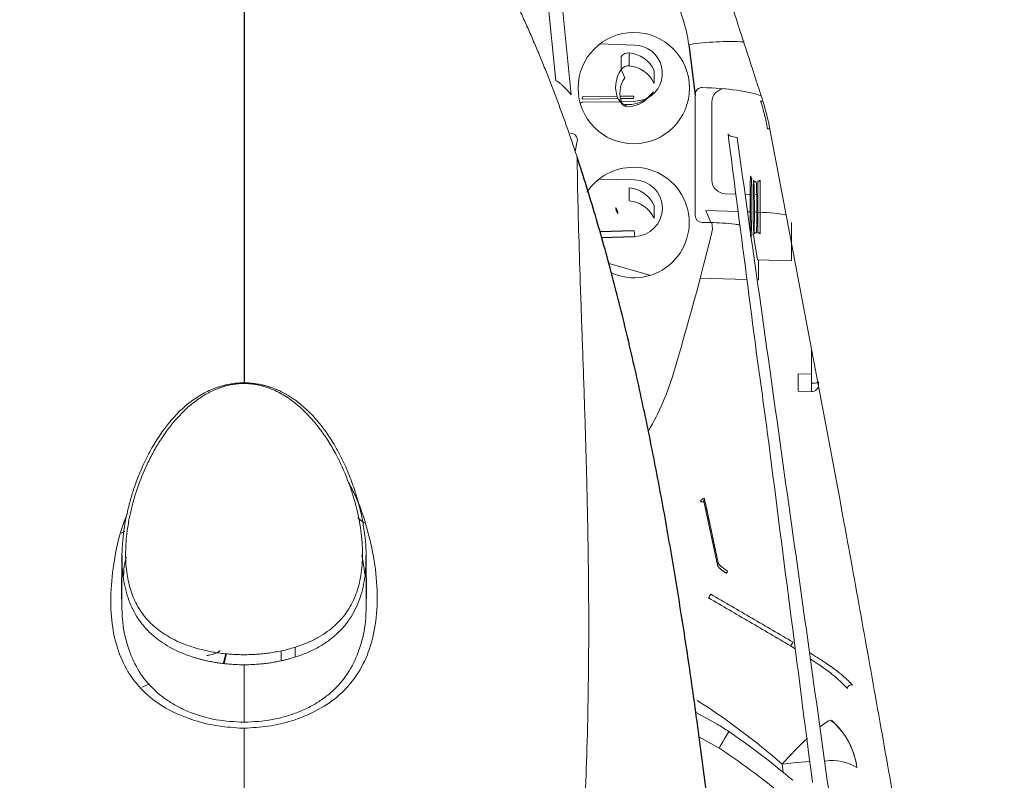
# Model space of a CAD drawing. Header units: millimetres. Extents: x 6 to 425, y 6 to 273.
# Tile 14 of 103: x 165.31 to 167.71, y 126.13 to 127.98. Entities that reach past the tile are written whole.
import ezdxf

# ---------------------------------------------------------------- set-up
doc = ezdxf.new("R2010")
doc.units = ezdxf.units.MM

msp = doc.modelspace()

# ---------------------------------------------------------------- linework, layer by layer
at = {"color": 144, "linetype": 'Continuous', "lineweight": 18}
for p, q in [((166.7194, 128.6228), (166.9244, 127.9827)), ((166.624, 128.0844), (166.6521, 127.8)), ((166.6147, 127.8338), (166.5902, 128.0818)), ((166.8062, 127.921), (166.7209, 127.9239)), ((166.7739, 127.8616), (166.7739, 127.8932)), ((166.7928, 127.8702), (166.7928, 127.9018)), ((166.7739, 127.8616), (166.7824, 127.841)), ((166.8539, 127.8276), (166.8539, 127.8592)), ((166.8372, 127.7909), (166.8446, 127.7985)), ((166.852, 127.8072), (166.8435, 127.7984)), ((166.9539, 127.8013), (166.9539, 127.7985)), ((166.9539, 127.7985), (166.9539, 127.5058)), ((166.6787, 127.7896), (166.6796, 127.7953)), ((166.766, 127.7905), (166.6787, 127.7896)), ((166.7638, 127.7963), (166.6796, 127.7953)), ((166.6803, 127.7818), (166.7707, 127.7828)), ((166.771, 127.7825), (166.7784, 127.775)), ((166.8045, 127.7967), (166.7711, 127.7964)), ((166.8036, 127.7909), (166.7721, 127.7906)), ((166.7743, 127.7829), (166.8052, 127.7832)), ((166.8036, 127.7909), (166.8045, 127.7967)), ((166.9943, 127.7823), (166.9943, 127.592)), ((166.6667, 127.6868), (166.6617, 127.6615)), ((166.8052, 127.5928), (166.7194, 127.5945)), ((167.0917, 127.5942), (167.0913, 127.5953)), ((167.1064, 127.5897), (167.1064, 127.4641)), ((167.1118, 127.5047), (167.1118, 127.5919)), ((166.7928, 127.5419), (166.7928, 127.5735)), ((167.0267, 127.5591), (167.0526, 127.5583)), ((167.075, 127.5577), (167.0873, 127.5573)), ((167.1006, 127.5569), (167.1033, 127.5569)), ((166.7607, 127.5213), (166.7607, 127.5259)), ((166.7656, 127.5107), (166.7656, 127.5154)), ((166.8539, 127.4993), (166.8539, 127.5309)), ((166.9795, 127.518), (167.0581, 127.5157)), ((166.9917, 127.489), (166.9795, 127.518)), ((167.081, 127.515), (167.0874, 127.5148)), ((167.1006, 127.5145), (167.1064, 127.5143)), ((166.9706, 127.4894), (166.9915, 127.4894)), ((166.9941, 127.4894), (166.9962, 127.473)), ((167.1118, 127.4619), (167.1118, 127.5047)), ((167.1877, 127.4895), (167.1877, 127.3957)), ((166.8052, 127.4685), (166.7206, 127.4664)), ((167.1052, 127.3979), (167.1052, 127.3979)), ((167.1052, 127.3979), (167.1877, 127.3957)), ((167.1079, 127.3978), (167.1079, 127.3492)), ((166.8436, 127.3612), (166.7436, 127.3891)), ((167.0796, 127.3501), (166.9658, 127.3538)), ((167.1079, 127.3492), (167.1044, 127.3493)), ((167.2368, 127.0981), (167.2368, 127.1806)), ((167.2039, 127.1208), (167.2368, 127.1199)), ((167.2039, 127.0789), (167.2039, 127.1208)), ((167.2368, 127.0779), (167.2039, 127.0789)), ((167.2368, 127.0981), (167.2368, 127.0779)), ((167.2539, 127.101), (167.2539, 127.0942)), ((166.9746, 126.8112), (167.0081, 126.6554)), ((166.9786, 126.8058), (167.0097, 126.6605)), ((165.5573, 126.7329), (165.5657, 126.7372)), ((167.0082, 126.6552), (167.0082, 126.6554)), ((165.9801, 126.4314), (165.9801, 126.4556)), ((167.1858, 126.4585), (167.1971, 126.4515)), ((165.7987, 126.441), (165.7988, 126.441)), ((165.8077, 126.4158), (165.8136, 126.44)), ((165.9461, 126.423), (165.9462, 126.4468)), ((165.8561, 126.4129), (165.8561, 126.2728)), ((165.8561, 126.2585), (165.856, 126.2585)), ((167.0134, 126.2091), (166.9623, 126.2374)), ((167.1653, 126.1709), (167.1679, 126.1507))]:
    msp.add_line(p, q, dxfattribs=at)
at = {"color": 7, "linetype": 'Continuous', "lineweight": 25}
for p, q in [((166.9379, 127.9222), (166.9539, 127.7985)), ((166.767, 127.7883), (166.7764, 127.7778)), ((166.784, 127.7764), (166.7849, 127.7719)), ((166.8053, 127.4687), (166.7205, 127.4666)), ((166.7246, 127.453), (166.8062, 127.455)), ((166.9786, 126.8058), (166.9783, 126.806)), ((165.5591, 126.6785), (165.5581, 126.5731)), ((166.1541, 126.5731), (166.1531, 126.6785))]:
    msp.add_line(p, q, dxfattribs=at)
at = {"color": 144, "linetype": 'Continuous', "lineweight": 18, "flags": 128}
for points in [[(166.852, 127.8072), (166.8458, 127.7997), (166.8446, 127.7985)], [(166.8052, 127.7832), (166.8315, 127.7886), (166.8346, 127.79)], [(167.0336, 127.7049), (167.0341, 127.7034), (167.0353, 127.7019), (167.0372, 127.7006), (167.0397, 127.6994), (167.0428, 127.6983), (167.0465, 127.6973), (167.0508, 127.6965), (167.0556, 127.6958)], [(166.8052, 127.4685), (166.8053, 127.4687), (166.8054, 127.4683), (166.8056, 127.4673), (166.8057, 127.4657), (166.8058, 127.4636), (166.8059, 127.461), (166.806, 127.4581), (166.8062, 127.455)], [(167.1052, 127.3979), (167.0981, 127.4429), (167.0953, 127.461)], [(166.1327, 126.7705), (166.1398, 126.7644), (166.1484, 126.7582)], [(167.0301, 126.6355), (167.03, 126.6355), (167.03, 126.6357), (167.0301, 126.6361), (167.0304, 126.6367), (167.0308, 126.6375), (167.0313, 126.6384), (167.0319, 126.6395), (167.0326, 126.6407)], [(165.6072, 126.3579), (165.6097, 126.359), (165.6263, 126.3662)], [(166.9542, 126.2976), (167.0075, 126.2683), (167.0075, 126.2683), (167.0075, 126.2683)], [(167.2871, 126.275), (167.284, 126.2777), (167.2766, 126.2753), (167.2651, 126.2678), (167.2586, 126.2629)], [(167.0359, 126.2501), (167.0302, 126.241), (167.0251, 126.2327), (167.0207, 126.2253), (167.0172, 126.2191), (167.0146, 126.2143), (167.0131, 126.2109), (167.0127, 126.2092), (167.0134, 126.2091)], [(167.2331, 126.1771), (167.2002, 126.1747), (167.1653, 126.1709)]]:
    msp.add_lwpolyline(points, dxfattribs=at)
at = {"color": 144, "linetype": 'Continuous', "lineweight": 18}
msp.add_circle((166.8043, 127.8162), 0.1355, dxfattribs=at)
for centre, radius, start, end in [((166.5972, 127.8779), 0.3436, 7.4023, 17.7564), ((166.8049, 127.8521), 0.0689, 298.5818, 88.9163), ((167.0395, 127.2168), 0.7127, 87.3413, 98.1996), ((166.7909, 127.881), 0.0209, 84.6231, 144.0601), ((166.7862, 127.8273), 0.0748, 25.2279, 84.9429), ((166.7909, 127.8494), 0.0209, 84.6231, 144.0601), ((166.7862, 127.7957), 0.0748, 25.2279, 84.9429), ((166.8329, 127.819), 0.0728, 144.1655, 205.0164), ((166.8332, 127.8043), 0.0627, 144.1655, 205.0166), ((166.791, 127.8364), 0.0648, 264.6196, 324.0636), ((166.6804, 127.7735), 0.00833, 90.4759, 142.9469), ((166.7855, 127.7969), 0.0205, 205.0355, 224.5935), ((166.7859, 127.7973), 0.021, 241.9794, 264.7743), ((166.7858, 127.7823), 0.0104, 205.2323, 264.9394), ((166.7909, 127.8517), 0.0756, 264.6908, 311.1017), ((167.1202, 127.6818), 0.1028, 91.0334, 94.0883), ((167.1258, 127.6012), 0.1161, 85.3403, 88.0614), ((166.8035, 127.487), 0.1365, 89.8221, 146.2366), ((166.8048, 127.489), 0.1344, 245.0516, 90.3766), ((166.8049, 127.5239), 0.0689, 271.0081, 89.7963), ((167.097, 127.6001), 0.00797, 180.0477, 228.2233), ((166.7862, 127.499), 0.0748, 25.2279, 84.9429), ((166.7862, 127.4674), 0.0748, 25.2279, 84.9429), ((166.8029, 127.5392), 0.0443, 197.4327, 212.5814), ((166.8029, 127.5346), 0.0443, 197.4327, 212.5814), ((159.6976, 129.2691), 7.5163, 343.4061, 346.17444), ((167.0973, 127.452), 0.00827, 132.7092, 180.0134), ((166.2898, 127.3048), 0.6377, 329.6402, 343.3954), ((167.2411, 127.1251), 0.0273, 261.0769, 298.154), ((167.2374, 127.0944), 0.0165, 268.0794, 359.5413), ((16.4296, 94.5321), 153.9693, 12.044606, 12.103935), ((166.972, 126.8104), 0.00496, 161.3202, 207.2248), ((167.0161, 126.657), 0.00812, 147.4724, 191.7623), ((167.0496, 126.5423), 0.0716, 144.1029, 152.5391), ((167.2146, 126.4452), 0.0317, 135.2325, 155.2272), ((167.3331, 126.3552), 0.00867, 66.9433, 183.7693), ((166.0301, 124.8742), 1.7234, 48.7977, 57.3997), ((167.1653, 126.139), 0.1833, 8.8611, 48.7929), ((167.1686, 126.1395), 0.18, 7.4451, 48.8512), ((168.0698, 125.3601), 1.2147, 133.9622, 138.1248), ((167.2885, 126.0704), 0.1094, 57.5974, 99.6395)]:
    msp.add_arc(centre, radius, start, end, dxfattribs=at)
at = {"color": 7, "linetype": 'Continuous', "lineweight": 25}
for centre, radius, start, end in [((167.1062, 127.598), 0.00833, 271.5, 312.3346), ((167.1062, 127.4557), 0.00833, 47.6654, 88.5), ((166.9827, 126.8128), 0.00813, 146.5096, 191.4097)]:
    msp.add_arc(centre, radius, start, end, dxfattribs=at)
at = {"color": 144, "linetype": 'Continuous', "lineweight": 18}
for centre, major_axis, ratio, start_param, end_param in [((166.9523, 127.7789), (0.1848, -0.0002), 0.209811, 0.491445, 1.471856), ((167.0277, 127.782), (0.0328, -0.0068), 0.980763, 1.800645, 3.343076), ((166.6504, 127.6899), (0.0167, 0.0008), 0.984456, 6.04472, 7.806025), ((167.0277, 127.5919), (0.0334, -0.0014), 0.982257, 3.183259, 4.72569), ((167.1044, 127.503), (0.0833, -0.0022), 0.13568, 0.543595, 1.548183), ((166.9706, 127.5058), (0.0167, 0.0011), 0.983752, 3.074921, 4.643504)]:
    msp.add_ellipse(centre, major_axis=major_axis, ratio=ratio, start_param=start_param, end_param=end_param, dxfattribs=at)
for points, knots in [([(166.4995, 121.6238), (166.5916, 121.6223), (166.7801, 121.6194), (167.0644, 121.6074), (167.3527, 121.6069), (167.5965, 121.6198), (167.7923, 121.6596), (167.9376, 121.719), (168.0717, 121.803), (168.1909, 121.9099), (168.29, 122.0362), (168.3666, 122.1777), (168.4192, 122.33), (168.4619, 122.6381), (168.4687, 123.0989), (168.4682, 123.7093), (168.4493, 124.3199), (168.4377, 125.3389), (168.4358, 126.2768), (168.4476, 127.1337), (168.4623, 127.5012), (168.4728, 127.8687), (168.4675, 128.2357), (168.4513, 128.532), (168.4093, 128.7546), (168.3519, 128.9), (168.2713, 129.0337), (168.1696, 129.1522), (168.0492, 129.2516), (167.9141, 129.3297), (167.7676, 129.3841), (167.5784, 129.4174), (167.3502, 129.4236), (167.0864, 129.4175), (166.5623, 129.4081), (166.056, 129.4067), (165.5674, 129.4173), (165.3568, 129.4292), (165.1465, 129.4341), (164.9375, 129.4224), (164.7491, 129.3875), (164.5866, 129.3263), (164.4519, 129.2472), (164.3327, 129.1464), (164.2317, 129.0274), (164.1527, 128.8928), (164.0956, 128.746), (164.0681, 128.5891), (164.0635, 128.4289), (164.0687, 127.9108), (164.0641, 127.0349), (164.0627, 125.6172), (164.0756, 124.501), (164.0588, 123.6862), (164.04, 123.3578), (164.0279, 123.0295), (164.0363, 122.7023), (164.0658, 122.4329), (164.1214, 122.2261), (164.1885, 122.0843), (164.2771, 121.9562), (164.3846, 121.845), (164.5094, 121.7534), (164.6607, 121.6776), (164.8377, 121.6272), (165.0282, 121.6024), (165.154, 121.6016), (165.2138, 121.6013)], [0, 0, 0, 0, 0.01288, 0.026346, 0.039777, 0.05318, 0.060389, 0.067598, 0.074997, 0.082397, 0.089864, 0.097331, 0.104793, 0.112255, 0.140675, 0.169121, 0.197596, 0.226056, 0.311565, 0.328689, 0.34584, 0.362976, 0.38007, 0.397146, 0.404385, 0.411625, 0.418867, 0.426108, 0.433348, 0.440588, 0.447827, 0.455067, 0.467346, 0.479653, 0.491961, 0.540617, 0.550414, 0.560274, 0.570094, 0.579813, 0.589493, 0.596735, 0.603978, 0.611217, 0.618456, 0.625695, 0.632935, 0.640351, 0.64783, 0.655316, 0.712781, 0.770246, 0.853501, 0.868798, 0.884151, 0.899472, 0.914701, 0.929892, 0.937212, 0.944532, 0.951707, 0.958881, 0.966061, 0.973241, 0.982429, 0.991642, 1, 1, 1, 1]), ([(164.1656, 128.0896), (164.1657, 128.0946), (164.1702, 128.2621), (164.1864, 128.4737), (164.2332, 128.7207), (164.2832, 128.8439), (164.3524, 128.957), (164.4396, 129.0571), (164.5426, 129.1409), (164.6579, 129.2064), (164.7828, 129.2516), (164.9364, 129.2783), (165.1152, 129.2786), (165.5617, 129.2693), (166.0462, 129.2769), (166.5513, 129.2733), (166.832, 129.2793), (167.0958, 129.2903), (167.3594, 129.2909), (167.5792, 129.2791), (167.7521, 129.2441), (167.8752, 129.1942), (167.9882, 129.1246), (168.0882, 129.0372), (168.1717, 128.934), (168.2369, 128.8185), (168.2822, 128.6935), (168.3135, 128.4979), (168.3177, 128.2342), (168.3102, 127.9058), (168.2839, 126.3717), (168.2813, 124.8368), (168.3108, 123.3015), (168.3195, 122.9715), (168.314, 122.7092), (168.2812, 122.5186), (168.2373, 122.4017), (168.175, 122.2938), (168.0955, 122.1977), (168.0009, 122.1166), (167.8941, 122.0522), (167.7779, 122.0068), (167.627, 121.9765), (167.4438, 121.9752), (167.1269, 121.9835), (166.88, 121.9815), (166.7037, 121.9801)], [0, 0, 0, 0, 0.001147, 0.038112, 0.048125, 0.058139, 0.068153, 0.078168, 0.08818, 0.098193, 0.108205, 0.118218, 0.133481, 0.148772, 0.219817, 0.243624, 0.263632, 0.283667, 0.303649, 0.323586, 0.333598, 0.343611, 0.353627, 0.363643, 0.373657, 0.383671, 0.393685, 0.403699, 0.428579, 0.453508, 0.478438, 0.777459, 0.802522, 0.827583, 0.852581, 0.861997, 0.871412, 0.880817, 0.890221, 0.899626, 0.909031, 0.918441, 0.927851, 0.943873, 0.95994, 1, 1, 1, 1]), ([(164.1811, 122.5643), (164.1811, 123.9482), (164.1811, 125.3321), (164.1811, 127.0619), (164.1811, 127.5809), (164.1811, 128.1431), (164.1811, 128.3809), (164.1811, 128.4458), (164.1811, 128.4782), (164.181, 128.489), (164.1813, 128.5107), (164.1816, 128.5215), (164.1844, 128.5755), (164.1901, 128.6187), (164.2018, 128.6727), (164.2044, 128.6835), (164.21, 128.7051), (164.2131, 128.7159), (164.2229, 128.7481), (164.2303, 128.7691), (164.255, 128.831), (164.2748, 128.8706), (164.3094, 128.9277), (164.3218, 128.9464), (164.3482, 128.9827), (164.362, 129.0001), (164.4055, 129.0506), (164.4371, 129.0817), (164.4884, 129.1244), (164.5061, 129.138), (164.5429, 129.1638), (164.5617, 129.1758), (164.6193, 129.2094), (164.6592, 129.2285), (164.7216, 129.2522), (164.7427, 129.2593), (164.7859, 129.2717), (164.8076, 129.277), (164.873, 129.29), (164.9171, 129.2951), (164.9726, 129.2969), (164.9838, 129.2969), (165.0061, 129.2969), (165.0395, 129.2969), (165.4297, 129.2969), (166.1656, 129.2969), (166.9683, 129.2969), (167.4143, 129.2969), (167.5146, 129.2969), (167.5258, 129.297), (167.5481, 129.2965), (167.5592, 129.2961), (167.5927, 129.294), (167.615, 129.2917), (167.6811, 129.282), (167.7242, 129.272), (167.7873, 129.2518), (167.8082, 129.2442), (167.8493, 129.2272), (167.8697, 129.2178), (167.9291, 129.1872), (167.9667, 129.1637), (168.0198, 129.1241), (168.0371, 129.1102), (168.0704, 129.0808), (168.0866, 129.0652), (168.133, 129.0169), (168.1609, 128.9826), (168.1983, 128.9279), (168.2101, 128.9091), (168.2321, 128.8705), (168.2424, 128.8505), (168.2706, 128.7898), (168.2858, 128.7482), (168.3035, 128.6843), (168.3085, 128.6628), (168.3168, 128.6192), (168.32, 128.597), (168.3247, 128.5525), (168.3261, 128.5303), (168.3268, 128.4969), (168.3268, 128.4857), (168.3268, 128.4635), (168.3268, 128.2743), (168.3268, 127.7289), (168.3268, 126.4822), (168.3268, 125.0575), (168.3268, 123.8109), (168.3268, 123.1876), (168.3268, 122.876), (168.3268, 122.7201), (168.3268, 122.6422), (168.3268, 122.6033), (168.3268, 122.5838), (168.3268, 122.574), (168.3268, 122.5699), (168.3268, 122.5671), (168.3268, 122.5657), (168.3268, 122.5643)], [0, 0, 0, 0, 0.25, 0.25, 0.3125, 0.34375, 0.351563, 0.355469, 0.355469, 0.357422, 0.357422, 0.359375, 0.359375, 0.367188, 0.367188, 0.369141, 0.369141, 0.371094, 0.371094, 0.375, 0.375, 0.382813, 0.382813, 0.386719, 0.386719, 0.390625, 0.390625, 0.398438, 0.398438, 0.402344, 0.402344, 0.40625, 0.40625, 0.414063, 0.414063, 0.417969, 0.417969, 0.421875, 0.421875, 0.429688, 0.429688, 0.431641, 0.431641, 0.433594, 0.4375, 0.5, 0.5625, 0.578125, 0.578125, 0.580078, 0.580078, 0.582031, 0.582031, 0.585938, 0.585938, 0.59375, 0.59375, 0.597656, 0.597656, 0.601563, 0.601563, 0.609375, 0.609375, 0.613281, 0.613281, 0.617188, 0.617188, 0.625, 0.625, 0.628906, 0.628906, 0.632813, 0.632813, 0.640625, 0.640625, 0.644531, 0.644531, 0.648438, 0.648438, 0.652344, 0.652344, 0.654297, 0.654297, 0.65625, 0.6875, 0.75, 0.875, 0.9375, 0.96875, 0.984375, 0.992188, 0.996094, 0.998047, 0.999023, 0.999512, 0.999756, 0.999756, 1, 1, 1, 1]), ([(166.6668, 127.6471), (166.6631, 127.6584), (166.6555, 127.6811), (166.6438, 127.7151), (166.6318, 127.7491), (166.6193, 127.783), (166.6066, 127.8169), (166.5934, 127.8507), (166.5799, 127.8842), (166.5661, 127.9175), (166.5518, 127.9506), (166.5373, 127.9832), (166.5223, 128.0155), (166.5071, 128.0472), (166.4914, 128.0785), (166.4755, 128.1092), (166.4592, 128.1392), (166.4426, 128.1685), (166.4256, 128.1971), (166.4084, 128.2248), (166.3909, 128.2518), (166.3731, 128.2778), (166.355, 128.3028), (166.3367, 128.3269), (166.3181, 128.3499), (166.2993, 128.3718), (166.2803, 128.3926), (166.2611, 128.4122), (166.2417, 128.4307), (166.2221, 128.4479), (166.2025, 128.464), (166.1826, 128.4788), (166.1627, 128.4923), (166.1427, 128.5046), (166.1225, 128.5156), (166.1024, 128.5255), (166.0821, 128.5341), (166.0618, 128.5415), (166.0415, 128.5478), (166.0211, 128.5531), (166.0007, 128.5573), (165.9803, 128.5605), (165.9598, 128.5629), (165.9393, 128.5646), (165.9186, 128.5657), (165.8979, 128.5662), (165.8771, 128.5664), (165.8631, 128.5664), (165.8561, 128.5664)], [0, 0, 0, 0, 0.027203, 0.054546, 0.081994, 0.109514, 0.13707, 0.164626, 0.192146, 0.219595, 0.246936, 0.274133, 0.30115, 0.327952, 0.354503, 0.38077, 0.406718, 0.432316, 0.457534, 0.48234, 0.50671, 0.530616, 0.554038, 0.576956, 0.599352, 0.621215, 0.642537, 0.663312, 0.683541, 0.70323, 0.72239, 0.741038, 0.759195, 0.77689, 0.794157, 0.811033, 0.827561, 0.843789, 0.859764, 0.875538, 0.891159, 0.906676, 0.922137, 0.937583, 0.953056, 0.968592, 0.984228, 1, 1, 1, 1]), ([(166.9125, 128.4196), (166.9129, 128.4185), (166.9132, 128.4173), (166.9136, 128.4162), (166.9204, 128.3952), (166.9272, 128.3742), (166.934, 128.3532), (166.9612, 128.2693), (166.9884, 128.1853), (167.0156, 128.1013), (167.021, 128.0847), (167.0264, 128.068), (167.0318, 128.0513), (167.0553, 127.9788), (167.0789, 127.9063), (167.1024, 127.8337), (167.1077, 127.8174), (167.113, 127.801), (167.1183, 127.7846)], [-0.00010792, -0.00010792, -0.00010792, -0.00010792, 0, 0, 0, 0.00201151, 0.00201151, 0.00201151, 0.0100599, 0.0100599, 0.0100599, 0.0116582, 0.0116582, 0.0116582, 0.01860851, 0.01860851, 0.01860851, 0.02017622, 0.02017622, 0.02017622, 0.02017622]), ([(166.6147, 127.8338), (166.6147, 127.8348), (166.6166, 127.8341), (166.6207, 127.8313), (166.6222, 127.83), (166.6256, 127.8273), (166.6274, 127.8257), (166.6329, 127.8207), (166.6368, 127.8169), (166.6445, 127.8087), (166.6483, 127.8045), (166.6521, 127.8)], [0, 0, 0, 0, 0.25, 0.25, 0.375, 0.375, 0.5, 0.5, 0.75, 0.75, 1, 1, 1, 1]), ([(166.9706, 127.8175), (166.9663, 127.8176), (166.9619, 127.8159), (166.9558, 127.8099), (166.9539, 127.8056), (166.9539, 127.8013)], [0, 0, 0, 0, 0.5, 0.5, 1, 1, 1, 1]), ([(167.1298, 127.7172), (167.1277, 127.7286), (167.1252, 127.7399), (167.121, 127.7567), (167.1195, 127.7622), (167.1163, 127.7734), (167.1146, 127.7789), (167.1129, 127.7844)], [0, 0, 0, 0, 0.5, 0.5, 0.75, 0.75, 1, 1, 1, 1]), ([(167.1183, 127.7846), (167.1184, 127.7844), (167.1185, 127.7841), (167.1186, 127.7839), (167.1186, 127.7839), (167.1186, 127.7839), (167.1186, 127.7839)], [0, 0, 0, 0, 0.00002446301, 0.00002446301, 0.00002446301, 0.00002452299, 0.00002452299, 0.00002452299, 0.00002452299]), ([(167.1353, 127.7169), (167.1353, 127.7168), (167.1353, 127.7166), (167.1353, 127.7165), (167.1353, 127.7165), (167.1353, 127.7165), (167.1353, 127.7165)], [0, 0, 0, 0, 0.00001323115, 0.00001323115, 0.00001323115, 0.00001329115, 0.00001329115, 0.00001329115, 0.00001329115]), ([(167.1353, 127.7165), (167.1658, 127.5567), (167.1962, 127.3969), (167.2567, 127.077), (167.2869, 126.917), (167.3311, 126.6766), (167.3456, 126.5963), (167.3743, 126.4358), (167.3886, 126.3556), (167.4171, 126.1952), (167.4314, 126.115), (167.46, 125.9548), (167.4744, 125.8747), (167.4887, 125.7947)], [0, 0, 0, 0, 0.25, 0.25, 0.5, 0.5, 0.625, 0.625, 0.75, 0.75, 0.875, 0.875, 1, 1, 1, 1]), ([(167.0556, 127.6958), (167.1008, 127.3763), (167.1458, 127.0565), (167.2354, 126.417), (167.2799, 126.0971), (167.3243, 125.7772)], [0, 0, 0, 0, 0.5, 0.5, 1, 1, 1, 1]), ([(166.6668, 127.6471), (166.6668, 127.6268), (166.6671, 127.5994), (166.6684, 127.5345), (166.6694, 127.497), (166.6718, 127.4156), (166.6732, 127.3716), (166.6763, 127.28), (166.678, 127.2324), (166.6814, 127.1351), (166.6831, 127.0854), (166.6864, 126.9854), (166.6879, 126.9352), (166.6905, 126.835), (166.6917, 126.7851), (166.6934, 126.6858), (166.6941, 126.6364), (166.6947, 126.5378), (166.6948, 126.4885), (166.6941, 126.3913), (166.6935, 126.3435), (166.6916, 126.2499), (166.6903, 126.2041), (166.6879, 126.1361), (166.687, 126.1135), (166.6851, 126.0682), (166.6841, 126.0455), (166.6818, 126.0004), (166.6807, 125.978), (166.6782, 125.9338), (166.6769, 125.912), (166.6742, 125.8689), (166.6728, 125.8477), (166.67, 125.8057), (166.6685, 125.785), (166.664, 125.7228), (166.6608, 125.6809), (166.6559, 125.6201), (166.6543, 125.6001), (166.6511, 125.5609), (166.6494, 125.5416), (166.6478, 125.5226)], [0, 0, 0, 0, 0.0625, 0.0625, 0.125, 0.125, 0.1875, 0.1875, 0.25, 0.25, 0.3125, 0.3125, 0.375, 0.375, 0.4375, 0.4375, 0.5, 0.5, 0.5625, 0.5625, 0.625, 0.625, 0.6875, 0.6875, 0.71875, 0.71875, 0.75, 0.75, 0.78125, 0.78125, 0.8125, 0.8125, 0.84375, 0.84375, 0.875, 0.875, 0.9375, 0.9375, 0.96875, 0.96875, 1, 1, 1, 1]), ([(167.089, 127.452), (167.0888, 127.4532), (167.0886, 127.4566), (167.0881, 127.4668), (167.0879, 127.4738), (167.0877, 127.486), (167.0876, 127.4904), (167.0875, 127.4997), (167.0875, 127.5045), (167.0874, 127.5145), (167.0873, 127.5196), (167.0873, 127.5298), (167.0873, 127.5348), (167.0873, 127.545), (167.0873, 127.5499), (167.0873, 127.5594), (167.0874, 127.564), (167.0875, 127.5725), (167.0875, 127.5764), (167.0876, 127.5837), (167.0877, 127.587), (167.0879, 127.5925), (167.088, 127.5949), (167.0881, 127.5987), (167.0882, 127.6001), (167.0885, 127.6019), (167.0886, 127.6023), (167.0888, 127.602), (167.0889, 127.6013), (167.089, 127.6001)], [0, 0, 0, 0, 0.125, 0.125, 0.25, 0.25, 0.3125, 0.3125, 0.375, 0.375, 0.4375, 0.4375, 0.5, 0.5, 0.5625, 0.5625, 0.625, 0.625, 0.6875, 0.6875, 0.75, 0.75, 0.8125, 0.8125, 0.875, 0.875, 0.9375, 0.9375, 1, 1, 1, 1]), ([(167.0917, 127.5958), (167.0915, 127.596), (167.0907, 127.5965), (167.09, 127.5976), (167.0894, 127.5987), (167.0891, 127.5995), (167.089, 127.6), (167.089, 127.6001), (167.089, 127.5997), (167.0891, 127.5994)], [0, 0, 0, 0, 0.046475, 0.151789, 0.239744, 0.322355, 0.429283, 0.614153, 1, 1, 1, 1]), ([(167.0912, 127.5958), (167.091, 127.5952), (167.0908, 127.5929), (167.0906, 127.5874), (167.0905, 127.5852), (167.0904, 127.5802), (167.0903, 127.5774), (167.0902, 127.5712), (167.0902, 127.5678), (167.0901, 127.5607), (167.0901, 127.5569), (167.09, 127.5451), (167.09, 127.5366), (167.0901, 127.5197), (167.0901, 127.5111), (167.0903, 127.4952), (167.0904, 127.4877), (167.0907, 127.4782), (167.0907, 127.4752), (167.0909, 127.4699), (167.091, 127.4676), (167.0912, 127.4637), (167.0913, 127.462), (167.0915, 127.4595), (167.0916, 127.4586), (167.0917, 127.4581)], [0, 0, 0, 0, 0.125, 0.125, 0.1875, 0.1875, 0.25, 0.25, 0.3125, 0.3125, 0.375, 0.375, 0.5, 0.5, 0.625, 0.625, 0.75, 0.75, 0.8125, 0.8125, 0.875, 0.875, 0.9375, 0.9375, 1, 1, 1, 1]), ([(167.0963, 127.4624), (167.0961, 127.4634), (167.0959, 127.4662), (167.0956, 127.4728), (167.0955, 127.4754), (167.0953, 127.4812), (167.0952, 127.4845), (167.095, 127.4951), (167.0949, 127.5033), (167.0948, 127.5161), (167.0947, 127.5205), (167.0947, 127.5294), (167.0947, 127.5337), (167.0947, 127.5424), (167.0947, 127.5467), (167.0947, 127.5549), (167.0948, 127.5588), (167.0948, 127.5663), (167.0949, 127.5697), (167.095, 127.5759), (167.0951, 127.5787), (167.0952, 127.5835), (167.0953, 127.5856), (167.0955, 127.5888), (167.0956, 127.59), (167.0958, 127.5916), (167.0959, 127.5919), (167.0961, 127.5916), (167.0962, 127.591), (167.0963, 127.59)], [0, 0, 0, 0, 0.125, 0.125, 0.1875, 0.1875, 0.25, 0.25, 0.375, 0.375, 0.4375, 0.4375, 0.5, 0.5, 0.5625, 0.5625, 0.625, 0.625, 0.6875, 0.6875, 0.75, 0.75, 0.8125, 0.8125, 0.875, 0.875, 0.9375, 0.9375, 1, 1, 1, 1]), ([(167.0963, 127.59), (167.0965, 127.5881), (167.0967, 127.5847), (167.0969, 127.5776), (167.097, 127.575), (167.0972, 127.5691), (167.0973, 127.5659), (167.0974, 127.559), (167.0974, 127.5554), (167.0975, 127.5479), (167.0976, 127.5439), (167.0977, 127.532), (167.0977, 127.5236), (167.0977, 127.5076), (167.0977, 127.4997), (167.0976, 127.4893), (167.0975, 127.486), (167.0974, 127.48), (167.0974, 127.4773), (167.0973, 127.4724), (167.0972, 127.4702), (167.097, 127.4667), (167.0969, 127.4653), (167.0967, 127.4621), (167.0965, 127.4614), (167.0963, 127.4624)], [0, 0, 0, 0, 0.125, 0.125, 0.1875, 0.1875, 0.25, 0.25, 0.3125, 0.3125, 0.375, 0.375, 0.5, 0.5, 0.625, 0.625, 0.6875, 0.6875, 0.75, 0.75, 0.8125, 0.8125, 0.875, 0.875, 1, 1, 1, 1]), ([(167.1022, 127.4646), (167.1023, 127.4641), (167.1024, 127.4641), (167.1026, 127.4646), (167.1027, 127.4653), (167.1029, 127.4674), (167.1029, 127.4687), (167.1031, 127.4722), (167.1032, 127.4742), (167.1033, 127.479), (167.1034, 127.4816), (167.1035, 127.4874), (167.1035, 127.4906), (167.1037, 127.5007), (167.1037, 127.5082), (167.1037, 127.5237), (167.1037, 127.5318), (167.1035, 127.5434), (167.1035, 127.5472), (167.1034, 127.5545), (167.1033, 127.558), (167.1032, 127.5646), (167.1031, 127.5677), (167.1029, 127.5733), (167.1029, 127.5759), (167.1027, 127.5804), (167.1026, 127.5824), (167.1024, 127.5857), (167.1023, 127.5869), (167.1022, 127.5879)], [0, 0, 0, 0, 0.0625, 0.0625, 0.125, 0.125, 0.1875, 0.1875, 0.25, 0.25, 0.3125, 0.3125, 0.375, 0.375, 0.5, 0.5, 0.625, 0.625, 0.6875, 0.6875, 0.75, 0.75, 0.8125, 0.8125, 0.875, 0.875, 0.9375, 0.9375, 1, 1, 1, 1]), ([(167.0623, 127.4832), (167.0584, 127.4838), (167.0469, 127.4858), (167.0216, 127.4879), (167.0011, 127.4887), (166.9917, 127.489)], [0, 0, 0, 0, 0.216464, 0.64049, 1, 1, 1, 1]), ([(167.1045, 127.1581), (167.1085, 127.128), (167.1129, 127.0982), (167.1213, 127.0388), (167.1253, 127.0092), (167.1291, 126.9797)], [0, 0, 0, 0, 0.5, 0.5, 1, 1, 1, 1]), ([(165.8561, 126.4129), (165.8535, 126.4129), (165.8484, 126.4129), (165.8408, 126.4131), (165.8335, 126.4134), (165.8263, 126.4139), (165.8193, 126.4144), (165.8126, 126.415), (165.8061, 126.4157), (165.7998, 126.4165), (165.7938, 126.4173), (165.788, 126.4182), (165.7824, 126.4192), (165.777, 126.4201), (165.7718, 126.4211), (165.7669, 126.4222), (165.7621, 126.4232), (165.7576, 126.4243), (165.7533, 126.4253), (165.7492, 126.4264), (165.7453, 126.4274), (165.7416, 126.4285), (165.7381, 126.4295), (165.7349, 126.4305), (165.7217, 126.4346), (165.7006, 126.4426), (165.6748, 126.4555), (165.6537, 126.4688), (165.6271, 126.4894), (165.5998, 126.5197), (165.5763, 126.5638), (165.5623, 126.6146), (165.5584, 126.6629), (165.5598, 126.7052), (165.5645, 126.7494), (165.5736, 126.7938), (165.5874, 126.8404), (165.6009, 126.8774), (165.6171, 126.9131), (165.635, 126.9463), (165.6533, 126.9753), (165.6753, 127.0043), (165.6987, 127.0298), (165.7254, 127.0531), (165.7544, 127.0724), (165.7805, 127.0845), (165.8006, 127.0911), (165.8143, 127.0946), (165.8282, 127.097), (165.8421, 127.0986), (165.8515, 127.0987), (165.8561, 127.0988)], [0, 0, 0, 0, 0.005883, 0.011624, 0.017229, 0.0227, 0.028042, 0.033255, 0.038342, 0.043305, 0.048142, 0.052854, 0.05744, 0.0619, 0.066231, 0.070433, 0.074503, 0.07844, 0.082241, 0.085904, 0.089426, 0.092806, 0.096041, 0.09913, 0.102068, 0.133494, 0.163386, 0.191331, 0.216954, 0.282328, 0.345219, 0.412544, 0.481174, 0.516813, 0.554114, 0.624616, 0.65557, 0.697013, 0.737683, 0.765175, 0.799963, 0.82963, 0.86104, 0.889004, 0.918786, 0.946239, 0.957262, 0.968102, 0.978803, 0.989418, 1, 1, 1, 1]), ([(165.8089, 127.0906), (165.8065, 127.0898), (165.8017, 127.0884), (165.7947, 127.0859), (165.7876, 127.0832), (165.7807, 127.0801), (165.7738, 127.0767), (165.7669, 127.0731), (165.76, 127.0692), (165.7532, 127.065), (165.7392, 127.0556), (165.7186, 127.0392), (165.6941, 127.0147), (165.6719, 126.9877), (165.6525, 126.9598), (165.6353, 126.9307), (165.6155, 126.8918), (165.5958, 126.8429), (165.5795, 126.7858), (165.57, 126.7313), (165.5669, 126.6802), (165.5702, 126.6334), (165.5801, 126.5913), (165.5965, 126.5541), (165.6163, 126.5266), (165.6359, 126.5071), (165.6528, 126.4936), (165.6715, 126.4814), (165.6927, 126.4703), (165.7158, 126.4606), (165.7372, 126.4537), (165.7553, 126.4489), (165.7696, 126.4457), (165.784, 126.4431), (165.7938, 126.4417), (165.7987, 126.441)], [0, 0, 0, 0, 0.006511, 0.013095, 0.019765, 0.026532, 0.033408, 0.040402, 0.047525, 0.054786, 0.062194, 0.093826, 0.127814, 0.160615, 0.19522, 0.228453, 0.262905, 0.330023, 0.396186, 0.461262, 0.5251, 0.588142, 0.649138, 0.709604, 0.769292, 0.799394, 0.828386, 0.858258, 0.886757, 0.916138, 0.944042, 0.958573, 0.97269, 0.986471, 1, 1, 1, 1]), ([(165.8561, 127.0973), (165.8539, 127.0972), (165.8494, 127.0972), (165.8427, 127.0968), (165.8359, 127.0961), (165.8292, 127.0951), (165.8225, 127.0939), (165.8158, 127.0924), (165.8114, 127.0912), (165.8092, 127.0906)], [0, 0, 0, 0, 0.140719, 0.281641, 0.423078, 0.565336, 0.708715, 0.853509, 1, 1, 1, 1]), ([(165.8561, 127.0988), (165.8586, 127.0988), (165.8635, 127.0988), (165.8708, 127.0983), (165.8781, 127.0976), (165.8855, 127.0967), (165.8928, 127.0954), (165.9, 127.0939), (165.9073, 127.0921), (165.9145, 127.0901), (165.9216, 127.0877), (165.9288, 127.0851), (165.9358, 127.0823), (165.9429, 127.0791), (165.9498, 127.0757), (165.9567, 127.072), (165.9635, 127.0681), (165.9702, 127.0639), (165.9769, 127.0595), (165.9907, 127.0496), (166.0113, 127.032), (166.0355, 127.0061), (166.058, 126.9767), (166.0765, 126.9476), (166.0944, 126.9146), (166.1104, 126.8794), (166.1236, 126.8438), (166.1341, 126.8094), (166.1419, 126.7775), (166.15, 126.7333), (166.1546, 126.6806), (166.1511, 126.6219), (166.1381, 126.5692), (166.1147, 126.5226), (166.0858, 126.4896), (166.0563, 126.467), (166.0332, 126.453), (166.007, 126.4407), (165.986, 126.433), (165.9706, 126.4284), (165.9632, 126.4264), (165.9549, 126.4243), (165.9457, 126.4222), (165.9356, 126.4201), (165.9246, 126.4182), (165.9127, 126.4165), (165.8998, 126.415), (165.8861, 126.4138), (165.8714, 126.413), (165.8613, 126.4129), (165.8561, 126.4129)], [0, 0, 0, 0, 0.005548, 0.011108, 0.016686, 0.022292, 0.027933, 0.033618, 0.039353, 0.045145, 0.051003, 0.05693, 0.062935, 0.069021, 0.075195, 0.081459, 0.087819, 0.094277, 0.100837, 0.107502, 0.136305, 0.168713, 0.198551, 0.233556, 0.261106, 0.301059, 0.341405, 0.369896, 0.406697, 0.440151, 0.509243, 0.578684, 0.646367, 0.712935, 0.782176, 0.812416, 0.843977, 0.870809, 0.900859, 0.90706, 0.913867, 0.921263, 0.929227, 0.937743, 0.946796, 0.956374, 0.966474, 0.977098, 0.988264, 1, 1, 1, 1]), ([(165.8561, 126.4373), (165.8587, 126.4373), (165.8638, 126.4373), (165.8715, 126.4375), (165.8791, 126.4378), (165.8867, 126.4383), (165.8943, 126.4389), (165.9018, 126.4396), (165.9094, 126.4404), (165.9169, 126.4414), (165.9329, 126.4438), (165.957, 126.4485), (165.9866, 126.457), (166.0138, 126.4675), (166.0379, 126.4796), (166.0595, 126.4934), (166.0845, 126.5138), (166.1095, 126.5431), (166.1298, 126.5836), (166.1418, 126.63), (166.1456, 126.6819), (166.1416, 126.7388), (166.1296, 126.7995), (166.1096, 126.8625), (166.0855, 126.9159), (166.0613, 126.9575), (166.0403, 126.9878), (166.0169, 127.0162), (165.9901, 127.0425), (165.9607, 127.0649), (165.935, 127.079), (165.9159, 127.0866), (165.904, 127.0905), (165.8921, 127.0935), (165.8802, 127.0957), (165.8682, 127.097), (165.8601, 127.0972), (165.8561, 127.0973)], [0, 0, 0, 0, 0.00607, 0.012133, 0.018201, 0.024288, 0.030407, 0.036572, 0.042794, 0.049087, 0.055461, 0.083501, 0.113156, 0.142133, 0.17283, 0.202464, 0.233573, 0.294932, 0.356874, 0.419032, 0.483336, 0.548306, 0.613923, 0.68048, 0.747452, 0.781539, 0.814112, 0.847754, 0.879246, 0.911498, 0.941228, 0.951507, 0.961514, 0.971305, 0.98094, 0.990484, 1, 1, 1, 1]), ([(167.1291, 126.9797), (167.1474, 126.8374), (167.1657, 126.6951), (167.1841, 126.5527), (167.2024, 126.4106), (167.2207, 126.2685), (167.239, 126.1264)], [0, 0, 0, 0, 0.01316713, 0.01316713, 0.01316713, 0.02631276, 0.02631276, 0.02631276, 0.02631276]), ([(166.1102, 126.8561), (166.116, 126.8454), (166.1366, 126.8072), (166.1581, 126.7388), (166.1764, 126.655), (166.1821, 126.5746), (166.1761, 126.5008), (166.1579, 126.4354), (166.1276, 126.3796), (166.0857, 126.3343), (166.0343, 126.2999), (165.9768, 126.2764), (165.9167, 126.2616), (165.8757, 126.2595), (165.8561, 126.2585)], [0, 0, 0, 0, 0.040258, 0.142723, 0.247081, 0.350897, 0.452461, 0.550802, 0.645193, 0.734116, 0.814536, 0.884253, 0.944672, 1, 1, 1, 1]), ([(166.9759, 126.8173), (166.9757, 126.8184), (166.975, 126.8187), (166.973, 126.8177), (166.9722, 126.8171), (166.9701, 126.8152), (166.9688, 126.8139), (166.9673, 126.812)], [0, 0, 0, 0, 0.5, 0.5, 0.75, 0.75, 1, 1, 1, 1]), ([(166.9676, 126.8081), (166.9689, 126.809), (166.97, 126.8093), (166.972, 126.8095), (166.9729, 126.8094), (166.9737, 126.8092)], [0, 0, 0, 0, 0.5, 0.5, 1, 1, 1, 1]), ([(165.8448, 126.2587), (165.8252, 126.2603), (165.7839, 126.2635), (165.7248, 126.2795), (165.6687, 126.3036), (165.6191, 126.338), (165.5793, 126.3829), (165.5508, 126.4381), (165.5344, 126.5031), (165.5298, 126.5768), (165.5376, 126.6572), (165.5513, 126.7263), (165.5669, 126.7676), (165.5718, 126.7805)], [0, 0, 0, 0, 0.061769, 0.12969, 0.207826, 0.297274, 0.39568, 0.499811, 0.608227, 0.720057, 0.834221, 0.948658, 1, 1, 1, 1]), ([(165.5628, 126.6294), (165.5635, 126.6394), (165.5644, 126.6541), (165.5681, 126.6696), (165.5693, 126.6745)], [0, 0, 0, 0, 0.682157, 1, 1, 1, 1]), ([(166.1424, 126.6793), (166.1436, 126.6737), (166.1469, 126.6577), (166.1488, 126.6422), (166.15, 126.6322)], [0, 0, 0, 0, 0.353524, 1, 1, 1, 1]), ([(167.0326, 126.6407), (167.0261, 126.6449), (167.0202, 126.6492), (167.0138, 126.6549), (167.0122, 126.6565), (167.0099, 126.6594), (167.0093, 126.6606), (167.0093, 126.6614)], [0, 0, 0, 0, 0.5, 0.5, 0.75, 0.75, 1, 1, 1, 1]), ([(166.9861, 126.5753), (167.0196, 126.556), (167.053, 126.5365), (167.1195, 126.4976), (167.1527, 126.4781), (167.1858, 126.4585)], [0, 0, 0, 0, 0.5, 0.5, 1, 1, 1, 1]), ([(167.1921, 126.4676), (167.1589, 126.4871), (167.1255, 126.5066), (167.0588, 126.5456), (167.0253, 126.565), (166.9916, 126.5842)], [0, 0, 0, 0, 0.5, 0.5, 1, 1, 1, 1]), ([(165.8562, 126.2728), (165.833, 126.2741), (165.7856, 126.2769), (165.7331, 126.2931), (165.6963, 126.3098), (165.6702, 126.3252), (165.6472, 126.3425), (165.6194, 126.3692), (165.5918, 126.4079), (165.5702, 126.4621), (165.559, 126.5175), (165.559, 126.5564), (165.559, 126.5731)], [0, 0, 0, 0, 0.105936, 0.217481, 0.278912, 0.338199, 0.403984, 0.468055, 0.605314, 0.747471, 0.892075, 1, 1, 1, 1]), ([(166.1531, 126.5731), (166.1532, 126.5572), (166.1534, 126.5189), (166.1426, 126.464), (166.1213, 126.4094), (166.0939, 126.3704), (166.0661, 126.3434), (166.0431, 126.3259), (166.0171, 126.3104), (165.9891, 126.2975), (165.9581, 126.2869), (165.9153, 126.2761), (165.8796, 126.2741), (165.8562, 126.2728)], [0, 0, 0, 0, 0.103064, 0.247945, 0.390483, 0.528283, 0.592765, 0.658859, 0.718229, 0.779935, 0.836416, 0.892802, 1, 1, 1, 1]), ([(165.7656, 126.4354), (165.7686, 126.4358), (165.7788, 126.4373), (165.7907, 126.441), (165.7971, 126.4469), (165.798, 126.4478)], [0, 0, 0, 0, 0.25366, 0.889441, 1, 1, 1, 1]), ([(165.7988, 126.441), (165.8012, 126.4407), (165.8059, 126.4401), (165.813, 126.4393), (165.8201, 126.4387), (165.8273, 126.4382), (165.8344, 126.4378), (165.8415, 126.4375), (165.8487, 126.4373), (165.8535, 126.4373), (165.8559, 126.4373)], [0, 0, 0, 0, 0.128308, 0.255218, 0.380949, 0.505725, 0.62978, 0.75335, 0.876676, 1, 1, 1, 1]), ([(165.8057, 126.4161), (165.8072, 126.4221), (165.8091, 126.4302), (165.8111, 126.4382), (165.8116, 126.4401)], [0, 0, 0, 0, 0.754661, 1, 1, 1, 1]), ([(167.3365, 126.3632), (167.3296, 126.3704), (167.3149, 126.3858), (167.2769, 126.4145), (167.2449, 126.4343), (167.2315, 126.4426)], [0, 0, 0, 0, 0.339033, 0.723254, 1, 1, 1, 1]), ([(167.2336, 126.4273), (167.2402, 126.423), (167.2649, 126.4068), (167.3006, 126.3797), (167.3166, 126.3629), (167.3244, 126.3547)], [0, 0, 0, 0, 0.156313, 0.585844, 1, 1, 1, 1]), ([(165.8561, 126.2585), (165.8561, 126.2203), (165.8561, 126.1828), (165.8561, 126.1096), (165.8561, 126.074), (165.8561, 126.0391)], [0, 0, 0, 0, 0.5, 0.5, 1, 1, 1, 1]), ([(167.0359, 126.2501), (167.0628, 126.2317), (167.0891, 126.2126), (167.1409, 126.1731), (167.1662, 126.1527), (167.191, 126.1316)], [0, 0, 0, 0, 0.5, 0.5, 1, 1, 1, 1]), ([(167.2331, 126.0378), (167.1987, 126.069), (167.1631, 126.0989), (167.0898, 126.1561), (167.0521, 126.1833), (167.0134, 126.2091)], [0, 0, 0, 0, 0.5, 0.5, 1, 1, 1, 1])]:
    msp.add_open_spline(points, degree=3, knots=knots, dxfattribs=at)
at = {"color": 7, "linetype": 'Continuous', "lineweight": 25}
for points, knots in [([(165.8561, 128.5664), (165.8561, 128.5452), (165.8561, 128.5027), (165.8561, 128.4031), (165.8561, 128.2861), (165.8561, 128.1537), (165.8561, 128.01), (165.8561, 127.8294), (165.8561, 127.6068), (165.8561, 127.3543), (165.8561, 127.1779), (165.8561, 127.0988)], [0, 0, 0, 0, 0.09916, 0.19841, 0.297327, 0.395511, 0.492953, 0.589194, 0.737179, 0.882297, 1, 1, 1, 1]), ([(167.0261, 125.7121), (167.0237, 125.7342), (167.0188, 125.779), (167.0113, 125.8468), (167.0034, 125.916), (166.9951, 125.9865), (166.9864, 126.0581), (166.9773, 126.1309), (166.9678, 126.2047), (166.9577, 126.2794), (166.9472, 126.355), (166.9361, 126.4313), (166.9244, 126.5082), (166.9121, 126.5857), (166.8993, 126.6635), (166.8857, 126.7416), (166.8716, 126.8198), (166.8567, 126.898), (166.8411, 126.976), (166.8248, 127.0538), (166.8077, 127.1311), (166.7899, 127.2078), (166.7714, 127.2838), (166.7521, 127.3588), (166.732, 127.4328), (166.7111, 127.5055), (166.6896, 127.5769), (166.6744, 127.6239), (166.6668, 127.6471)], [0, 0, 0, 0, 0.033916, 0.068558, 0.103898, 0.139901, 0.176533, 0.213754, 0.251523, 0.289797, 0.328527, 0.367664, 0.407156, 0.446949, 0.486983, 0.527201, 0.567539, 0.607935, 0.648323, 0.688634, 0.728801, 0.768754, 0.808423, 0.847735, 0.88662, 0.925006, 0.962822, 1, 1, 1, 1]), ([(167.0082, 126.6554), (167.0082, 126.6553), (167.0083, 126.6543), (167.0091, 126.6527), (167.0105, 126.6504), (167.0134, 126.6474), (167.0189, 126.6429), (167.0254, 126.6383), (167.0293, 126.6359), (167.0303, 126.6353)], [0, 0, 0, 0, 0.008199, 0.086102, 0.177044, 0.351764, 0.651822, 0.909724, 1, 1, 1, 1])]:
    msp.add_open_spline(points, degree=3, knots=knots, dxfattribs=at)
at = {"color": 144, "linetype": 'Continuous', "lineweight": 18}
for points in [[(167.1186, 127.7839), (167.1255, 127.7619), (167.1311, 127.7396), (167.1353, 127.7169)], [(167.1045, 127.1581), (167.0809, 127.3405), (167.0572, 127.5228), (167.0336, 127.7049)], [(167.1022, 127.5879), (167.1, 127.5878), (167.0979, 127.5886), (167.0963, 127.59)], [(165.8092, 127.0906), (165.8091, 127.0906), (165.809, 127.0906), (165.8089, 127.0906)], [(165.8561, 126.4373), (165.856, 126.4373), (165.856, 126.4373), (165.8559, 126.4373)], [(167.0075, 126.2683), (167.0171, 126.2625), (167.0266, 126.2564), (167.0359, 126.2501)], [(165.856, 126.2585), (165.8523, 126.2585), (165.8485, 126.2586), (165.8448, 126.2587)]]:
    msp.add_open_spline(points, degree=3, dxfattribs=at)
at = {"color": 7, "linetype": 'Continuous', "lineweight": 25}
msp.add_open_spline([(167.0963, 127.4624), (167.0979, 127.4638), (167.1, 127.4646), (167.1022, 127.4646)], degree=3, dxfattribs=at)

doc.saveas('drawing.dxf')
